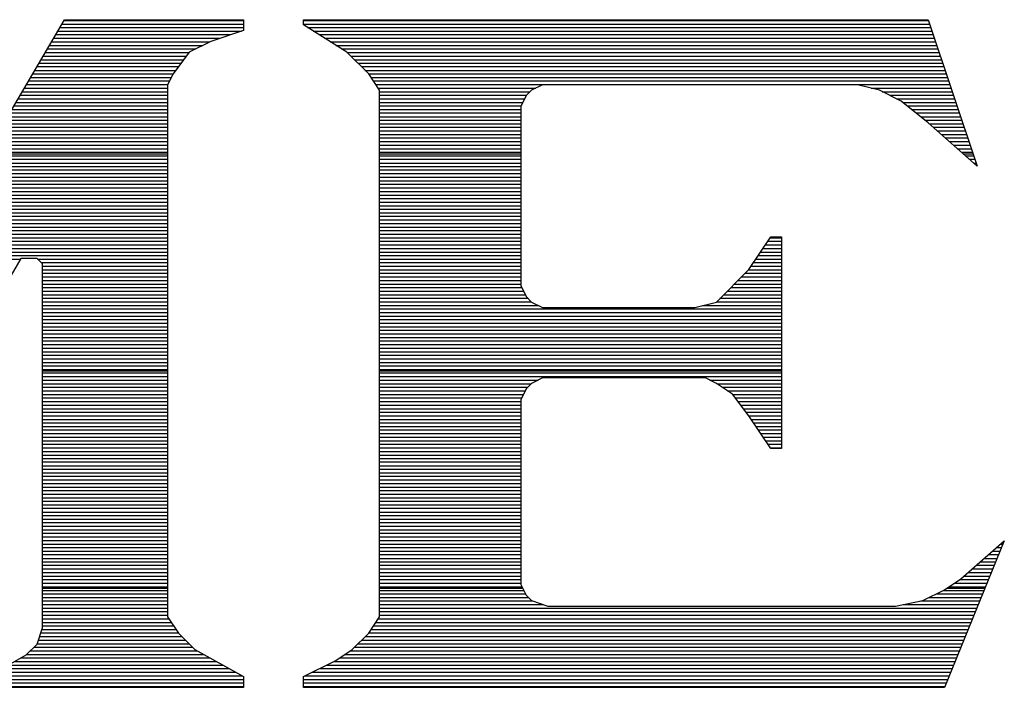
# Model space of a CAD drawing. Extents: x -19 to 106, y -45 to 160.
# Tile 11 of 21: x 9.35 to 10.9, y -30.63 to -29.56. Entities that reach past the tile are written whole.
import ezdxf

# ---------------------------------------------------------------- set-up
doc = ezdxf.new("R2010")
doc.units = 0
doc.layers.add('DF_TITLE_BLOCK', color=2, linetype='CONTINUOUS')

msp = doc.modelspace()

# ---------------------------------------------------------------- linework, layer by layer
at = {"layer": 'DF_TITLE_BLOCK'}
for points in [[(8.984488, -30.301438), (9.421876, -29.555694)], [(8.984488, -30.301438), (9.421876, -29.555694)], [(8.984488, -30.301438), (9.421876, -29.555694)], [(9.42086, -29.556964), (9.704578, -29.556964)], [(9.421876, -29.555694), (9.704578, -29.555694)], [(9.421876, -29.555694), (9.704578, -29.555694)], [(9.421876, -29.555694), (9.704578, -29.555694)], [(9.704578, -29.555694), (9.704578, -29.572712)], [(9.704578, -29.555694), (9.704578, -29.572712)], [(9.704578, -29.555694), (9.704578, -29.572712)], [(9.799066, -29.564076), (9.799066, -29.555694)], [(9.799066, -29.555694), (10.784586, -29.555694)], [(9.799066, -29.555694), (10.784586, -29.555694)], [(9.799066, -29.564076), (9.799066, -29.555694)], [(9.799066, -29.555694), (10.784586, -29.555694)], [(9.799066, -29.564076), (9.799066, -29.555694)], [(9.799066, -29.556964), (10.785094, -29.556964)], [(10.784586, -29.555694), (10.862056, -29.787088)], [(10.784586, -29.555694), (10.862056, -29.787088)], [(10.784586, -29.555694), (10.862056, -29.787088)], [(9.410954, -29.573982), (9.701276, -29.573982)], [(9.414256, -29.56814), (9.704578, -29.56814)], [(9.417558, -29.562552), (9.704578, -29.562552)], [(9.704578, -29.572712), (9.653016, -29.589984)], [(9.704578, -29.572712), (9.653016, -29.589984)], [(9.704578, -29.572712), (9.653016, -29.589984)], [(9.799066, -29.562552), (10.787126, -29.562552)], [(9.867646, -29.607002), (9.799066, -29.564076)], [(9.867646, -29.607002), (9.799066, -29.564076)], [(9.867646, -29.607002), (9.799066, -29.564076)], [(9.805416, -29.56814), (10.788904, -29.56814)], [(9.814306, -29.573982), (10.790682, -29.573982)], [(9.401302, -29.590746), (9.651492, -29.590746)], [(9.40435, -29.584904), (9.667494, -29.584904)], [(9.407652, -29.579316), (9.684512, -29.579316)], [(9.653016, -29.589984), (9.618726, -29.607002)], [(9.653016, -29.589984), (9.618726, -29.607002)], [(9.653016, -29.589984), (9.618726, -29.607002)], [(9.82345, -29.579316), (10.792714, -29.579316)], [(9.83234, -29.584904), (10.794492, -29.584904)], [(9.84123, -29.590746), (10.796524, -29.590746)], [(9.394444, -29.601922), (9.62914, -29.601922)], [(9.397746, -29.596334), (9.640316, -29.596334)], [(9.850374, -29.596334), (10.798302, -29.596334)], [(9.859264, -29.601922), (10.800334, -29.601922)], [(9.384538, -29.61894), (9.61009, -29.61894)], [(9.38784, -29.613098), (9.614154, -29.613098)], [(9.391396, -29.60751), (9.618472, -29.60751)], [(9.618726, -29.607002), (9.593326, -29.641292)], [(9.618726, -29.607002), (9.593326, -29.641292)], [(9.618726, -29.607002), (9.593326, -29.641292)], [(9.901936, -29.641292), (9.867646, -29.607002)], [(9.901936, -29.641292), (9.867646, -29.607002)], [(9.901936, -29.641292), (9.867646, -29.607002)], [(9.8679, -29.60751), (10.802112, -29.60751)], [(9.873742, -29.613098), (10.80389, -29.613098)], [(9.87933, -29.61894), (10.805922, -29.61894)], [(9.374886, -29.635704), (9.59739, -29.635704)], [(9.377934, -29.629862), (9.601708, -29.629862)], [(9.38149, -29.624528), (9.605772, -29.624528)], [(9.884918, -29.624528), (10.8077, -29.624528)], [(9.890506, -29.629862), (10.809478, -29.629862)], [(9.896094, -29.635704), (10.811256, -29.635704)], [(9.36498, -29.652468), (9.587484, -29.652468)], [(9.368028, -29.64688), (9.590278, -29.64688)], [(9.371584, -29.641292), (9.593326, -29.641292)], [(9.593326, -29.641292), (9.584436, -29.658564)], [(9.593326, -29.641292), (9.584436, -29.658564)], [(9.593326, -29.641292), (9.584436, -29.658564)], [(9.901682, -29.641292), (10.813288, -29.641292)], [(9.918954, -29.666946), (9.901936, -29.641292)], [(9.918954, -29.666946), (9.901936, -29.641292)], [(9.918954, -29.666946), (9.901936, -29.641292)], [(9.905492, -29.64688), (10.815066, -29.64688)], [(9.909302, -29.652468), (10.817098, -29.652468)], [(9.358122, -29.663898), (9.584436, -29.663898)], [(9.361678, -29.658056), (9.58469, -29.658056)], [(9.584436, -29.658564), (9.584436, -30.498542)], [(9.584436, -29.658564), (9.584436, -30.498542)], [(9.584436, -29.658564), (9.584436, -30.498542)], [(9.912858, -29.658056), (10.818876, -29.658056)], [(9.916668, -29.663898), (10.165588, -29.663898)], [(9.918954, -30.498542), (9.918954, -29.666946)], [(9.918954, -30.498542), (9.918954, -29.666946)], [(9.918954, -30.498542), (9.918954, -29.666946)], [(10.158984, -29.666946), (10.150348, -29.675582)], [(10.158984, -29.666946), (10.150348, -29.675582)], [(10.158984, -29.666946), (10.150348, -29.675582)], [(10.176256, -29.658564), (10.158984, -29.666946)], [(10.176256, -29.658564), (10.158984, -29.666946)], [(10.176256, -29.658564), (10.158984, -29.666946)], [(10.673334, -29.658564), (10.176256, -29.658564)], [(10.673334, -29.658564), (10.176256, -29.658564)], [(10.673334, -29.658564), (10.176256, -29.658564)], [(10.707624, -29.666946), (10.673334, -29.658564)], [(10.707624, -29.666946), (10.673334, -29.658564)], [(10.707624, -29.666946), (10.673334, -29.658564)], [(10.69467, -29.663898), (10.820908, -29.663898)], [(10.741914, -29.684218), (10.707624, -29.666946)], [(10.741914, -29.684218), (10.707624, -29.666946)], [(10.741914, -29.684218), (10.707624, -29.666946)], [(9.348216, -29.680662), (9.584436, -29.680662)], [(9.351772, -29.675074), (9.584436, -29.675074)], [(9.355074, -29.669486), (9.584436, -29.669486)], [(9.918954, -29.669486), (10.156444, -29.669486)], [(9.918954, -29.675074), (10.15111, -29.675074)], [(9.918954, -29.680662), (10.147808, -29.680662)], [(10.150348, -29.675582), (10.141966, -29.692854)], [(10.150348, -29.675582), (10.141966, -29.692854)], [(10.150348, -29.675582), (10.141966, -29.692854)], [(10.712196, -29.669486), (10.822686, -29.669486)], [(10.723626, -29.675074), (10.824718, -29.675074)], [(10.734802, -29.680662), (10.826496, -29.680662)], [(10.784586, -29.718508), (10.741914, -29.684218)], [(10.784586, -29.718508), (10.741914, -29.684218)], [(10.784586, -29.718508), (10.741914, -29.684218)], [(9.338564, -29.697426), (9.584436, -29.697426)], [(9.341866, -29.691838), (9.584436, -29.691838)], [(9.345168, -29.68625), (9.584436, -29.68625)], [(9.918954, -29.68625), (10.145014, -29.68625)], [(9.918954, -29.691838), (10.14222, -29.691838)], [(9.918954, -29.697426), (10.141966, -29.697426)], [(10.141966, -29.692854), (10.141966, -29.975556)], [(10.141966, -29.692854), (10.141966, -29.975556)], [(10.141966, -29.692854), (10.141966, -29.975556)], [(10.744454, -29.68625), (10.828274, -29.68625)], [(10.751566, -29.691838), (10.830052, -29.691838)], [(10.758678, -29.697426), (10.832084, -29.697426)], [(9.328658, -29.714444), (9.584436, -29.714444)], [(9.33196, -29.708856), (9.584436, -29.708856)], [(9.335262, -29.703014), (9.584436, -29.703014)], [(9.918954, -29.703014), (10.141966, -29.703014)], [(9.918954, -29.708856), (10.141966, -29.708856)], [(9.918954, -29.714444), (10.141966, -29.714444)], [(10.765536, -29.703014), (10.833862, -29.703014)], [(10.772648, -29.708856), (10.83564, -29.708856)], [(10.77976, -29.714444), (10.837672, -29.714444)], [(9.322054, -29.72562), (9.584436, -29.72562)], [(9.325356, -29.720032), (9.584436, -29.720032)], [(9.918954, -29.720032), (10.141966, -29.720032)], [(9.918954, -29.72562), (10.141966, -29.72562)], [(10.862056, -29.787088), (10.784586, -29.718508)], [(10.862056, -29.787088), (10.784586, -29.718508)], [(10.862056, -29.787088), (10.784586, -29.718508)], [(10.786618, -29.720032), (10.83945, -29.720032)], [(10.792714, -29.72562), (10.841482, -29.72562)], [(9.312148, -29.742384), (9.584436, -29.742384)], [(9.31545, -29.736796), (9.584436, -29.736796)], [(9.318752, -29.731208), (9.584436, -29.731208)], [(9.918954, -29.731208), (10.141966, -29.731208)], [(9.918954, -29.736796), (10.141966, -29.736796)], [(9.918954, -29.742384), (10.141966, -29.742384)], [(10.799064, -29.731208), (10.84326, -29.731208)], [(10.805414, -29.736796), (10.845292, -29.736796)], [(10.811764, -29.742384), (10.84707, -29.742384)], [(9.302242, -29.759402), (9.584436, -29.759402)], [(9.305544, -29.753814), (9.584436, -29.753814)], [(9.308846, -29.747972), (9.584436, -29.747972)], [(9.918954, -29.747972), (10.141966, -29.747972)], [(9.918954, -29.753814), (10.141966, -29.753814)], [(9.918954, -29.759402), (10.141966, -29.759402)], [(10.818114, -29.747972), (10.848848, -29.747972)], [(10.824464, -29.753814), (10.85088, -29.753814)], [(10.830814, -29.759402), (10.852658, -29.759402)], [(9.292336, -29.776166), (9.584436, -29.776166)], [(9.295638, -29.770578), (9.584436, -29.770578)], [(9.29767, -29.767276), (9.584436, -29.767276)], [(9.29894, -29.76499), (9.584436, -29.76499)], [(9.918954, -29.76499), (10.141966, -29.76499)], [(9.918954, -29.767276), (10.141966, -29.767276)], [(9.918954, -29.770578), (10.141966, -29.770578)], [(9.918954, -29.776166), (10.141966, -29.776166)], [(10.837164, -29.76499), (10.854436, -29.76499)], [(10.839704, -29.767276), (10.855198, -29.767276)], [(10.84326, -29.770578), (10.856468, -29.770578)], [(10.849864, -29.776166), (10.858246, -29.776166)], [(9.28243, -29.79293), (9.584436, -29.79293)], [(9.285732, -29.787342), (9.584436, -29.787342)], [(9.289034, -29.782008), (9.584436, -29.782008)], [(9.918954, -29.782008), (10.141966, -29.782008)], [(9.918954, -29.787342), (10.141966, -29.787342)], [(9.918954, -29.79293), (10.141966, -29.79293)], [(10.85596, -29.782008), (10.860024, -29.782008)], [(9.275826, -29.80436), (9.584436, -29.80436)], [(9.279128, -29.798772), (9.584436, -29.798772)], [(9.918954, -29.798772), (10.141966, -29.798772)], [(9.918954, -29.80436), (10.141966, -29.80436)], [(9.26592, -29.821124), (9.584436, -29.821124)], [(9.269222, -29.815536), (9.584436, -29.815536)], [(9.272524, -29.809948), (9.584436, -29.809948)], [(9.918954, -29.809948), (10.141966, -29.809948)], [(9.918954, -29.815536), (10.141966, -29.815536)], [(9.918954, -29.821124), (10.141966, -29.821124)], [(9.256014, -29.837888), (9.584436, -29.837888)], [(9.25957, -29.832554), (9.584436, -29.832554)], [(9.262618, -29.826966), (9.584436, -29.826966)], [(9.918954, -29.826966), (10.141966, -29.826966)], [(9.918954, -29.832554), (10.141966, -29.832554)], [(9.918954, -29.837888), (10.141966, -29.837888)], [(9.246108, -29.854906), (9.584436, -29.854906)], [(9.249664, -29.849318), (9.584436, -29.849318)], [(9.252712, -29.84373), (9.584436, -29.84373)], [(9.918954, -29.84373), (10.141966, -29.84373)], [(9.918954, -29.849318), (10.141966, -29.849318)], [(9.918954, -29.854906), (10.141966, -29.854906)], [(9.239758, -29.866082), (9.584436, -29.866082)], [(9.242806, -29.860494), (9.584436, -29.860494)], [(9.918954, -29.860494), (10.141966, -29.860494)], [(9.918954, -29.866082), (10.141966, -29.866082)], [(9.229852, -29.8831), (9.584436, -29.8831)], [(9.233154, -29.877512), (9.584436, -29.877512)], [(9.236202, -29.871924), (9.584436, -29.871924)], [(9.918954, -29.871924), (10.141966, -29.871924)], [(9.918954, -29.877512), (10.141966, -29.877512)], [(9.918954, -29.8831), (10.141966, -29.8831)], [(9.219946, -29.899864), (9.584436, -29.899864)], [(9.223248, -29.894276), (9.584436, -29.894276)], [(9.226296, -29.888688), (9.584436, -29.888688)], [(9.918954, -29.888688), (10.141966, -29.888688)], [(9.918954, -29.894276), (10.141966, -29.894276)], [(9.918954, -29.899864), (10.141966, -29.899864)], [(10.501884, -29.949902), (10.536174, -29.898594)], [(10.501884, -29.949902), (10.536174, -29.898594)], [(10.501884, -29.949902), (10.536174, -29.898594)], [(10.535158, -29.899864), (10.553446, -29.899864)], [(10.536174, -29.898594), (10.553446, -29.898594)], [(10.536174, -29.898594), (10.553446, -29.898594)], [(10.536174, -29.898594), (10.553446, -29.898594)], [(10.553446, -29.898594), (10.553446, -30.232858)], [(10.553446, -29.898594), (10.553446, -30.232858)], [(10.553446, -29.898594), (10.553446, -30.232858)], [(9.21004, -29.916882), (9.584436, -29.916882)], [(9.213342, -29.91104), (9.584436, -29.91104)], [(9.21639, -29.905452), (9.584436, -29.905452)], [(9.918954, -29.905452), (10.141966, -29.905452)], [(9.918954, -29.91104), (10.141966, -29.91104)], [(9.918954, -29.916882), (10.141966, -29.916882)], [(10.523982, -29.916882), (10.553446, -29.916882)], [(10.527792, -29.91104), (10.553446, -29.91104)], [(10.531348, -29.905452), (10.553446, -29.905452)], [(9.203436, -29.928058), (9.584436, -29.928058)], [(9.206738, -29.92247), (9.584436, -29.92247)], [(9.918954, -29.92247), (10.141966, -29.92247)], [(9.918954, -29.928058), (10.141966, -29.928058)], [(10.516362, -29.928058), (10.553446, -29.928058)], [(10.520172, -29.92247), (10.553446, -29.92247)], [(9.353296, -29.932884), (8.950198, -30.627066)], [(9.353296, -29.932884), (8.950198, -30.627066)], [(9.353296, -29.932884), (8.950198, -30.627066)], [(9.200134, -29.933646), (9.352534, -29.933646)], [(9.378696, -29.932884), (9.353296, -29.932884)], [(9.378696, -29.932884), (9.353296, -29.932884)], [(9.378696, -29.932884), (9.353296, -29.932884)], [(9.387586, -29.941266), (9.378696, -29.932884)], [(9.387586, -29.941266), (9.378696, -29.932884)], [(9.387586, -29.941266), (9.378696, -29.932884)], [(9.379712, -29.933646), (9.584436, -29.933646)], [(9.3853, -29.939234), (9.584436, -29.939234)], [(9.387586, -30.515814), (9.387586, -29.941266)], [(9.387586, -30.515814), (9.387586, -29.941266)], [(9.387586, -30.515814), (9.387586, -29.941266)], [(9.387586, -29.944822), (9.584436, -29.944822)], [(9.918954, -29.933646), (10.141966, -29.933646)], [(9.918954, -29.939234), (10.141966, -29.939234)], [(9.918954, -29.944822), (10.141966, -29.944822)], [(10.505186, -29.944822), (10.553446, -29.944822)], [(10.508996, -29.939234), (10.553446, -29.939234)], [(10.512552, -29.933646), (10.553446, -29.933646)], [(9.387586, -29.95041), (9.584436, -29.95041)], [(9.387586, -29.955998), (9.584436, -29.955998)], [(9.387586, -29.96184), (9.584436, -29.96184)], [(9.918954, -29.95041), (10.141966, -29.95041)], [(9.918954, -29.955998), (10.141966, -29.955998)], [(9.918954, -29.96184), (10.141966, -29.96184)], [(10.450576, -30.001464), (10.501884, -29.949902)], [(10.450576, -30.001464), (10.501884, -29.949902)], [(10.450576, -30.001464), (10.501884, -29.949902)], [(10.489946, -29.96184), (10.553446, -29.96184)], [(10.495534, -29.955998), (10.553446, -29.955998)], [(10.501122, -29.95041), (10.553446, -29.95041)], [(9.387586, -29.967428), (9.584436, -29.967428)], [(9.387586, -29.973016), (9.584436, -29.973016)], [(9.387586, -29.978604), (9.584436, -29.978604)], [(9.918954, -29.967428), (10.141966, -29.967428)], [(9.918954, -29.973016), (10.141966, -29.973016)], [(9.918954, -29.978604), (10.143236, -29.978604)], [(10.141966, -29.975556), (10.150348, -29.992828)], [(10.141966, -29.975556), (10.150348, -29.992828)], [(10.141966, -29.975556), (10.150348, -29.992828)], [(10.473182, -29.978604), (10.553446, -29.978604)], [(10.47877, -29.973016), (10.553446, -29.973016)], [(10.484358, -29.967428), (10.553446, -29.967428)], [(9.387586, -29.984192), (9.584436, -29.984192)], [(9.387586, -29.990034), (9.584436, -29.990034)], [(9.918954, -29.984192), (10.14603, -29.984192)], [(9.918954, -29.990034), (10.148824, -29.990034)], [(10.150348, -29.992828), (10.158984, -30.001464)], [(10.150348, -29.992828), (10.158984, -30.001464)], [(10.150348, -29.992828), (10.158984, -30.001464)], [(10.462006, -29.990034), (10.553446, -29.990034)], [(10.467594, -29.984192), (10.553446, -29.984192)], [(9.387586, -29.995368), (9.584436, -29.995368)], [(9.387586, -30.000956), (9.584436, -30.000956)], [(9.387586, -30.006798), (9.584436, -30.006798)], [(9.918954, -29.995368), (10.153142, -29.995368)], [(9.918954, -30.000956), (10.15873, -30.000956)], [(9.918954, -30.006798), (10.169652, -30.006798)], [(10.158984, -30.001464), (10.176256, -30.009846)], [(10.158984, -30.001464), (10.176256, -30.009846)], [(10.158984, -30.001464), (10.176256, -30.009846)], [(10.176256, -30.009846), (10.416286, -30.009846)], [(10.176256, -30.009846), (10.416286, -30.009846)], [(10.176256, -30.009846), (10.416286, -30.009846)], [(10.416286, -30.009846), (10.450576, -30.001464)], [(10.416286, -30.009846), (10.450576, -30.001464)], [(10.416286, -30.009846), (10.450576, -30.001464)], [(10.428732, -30.006798), (10.553446, -30.006798)], [(10.450576, -30.000956), (10.553446, -30.000956)], [(10.456164, -29.995368), (10.553446, -29.995368)], [(9.387586, -30.012386), (9.584436, -30.012386)], [(9.387586, -30.017974), (9.584436, -30.017974)], [(9.387586, -30.023562), (9.584436, -30.023562)], [(9.918954, -30.012386), (10.553446, -30.012386)], [(9.918954, -30.017974), (10.553446, -30.017974)], [(9.918954, -30.023562), (10.553446, -30.023562)], [(9.387586, -30.02915), (9.584436, -30.02915)], [(9.387586, -30.034992), (9.584436, -30.034992)], [(9.387586, -30.04058), (9.584436, -30.04058)], [(9.918954, -30.02915), (10.553446, -30.02915)], [(9.918954, -30.034992), (10.553446, -30.034992)], [(9.918954, -30.04058), (10.553446, -30.04058)], [(9.387586, -30.045914), (9.584436, -30.045914)], [(9.387586, -30.051756), (9.584436, -30.051756)], [(9.918954, -30.045914), (10.553446, -30.045914)], [(9.918954, -30.051756), (10.553446, -30.051756)], [(9.387586, -30.057344), (9.584436, -30.057344)], [(9.387586, -30.062932), (9.584436, -30.062932)], [(9.387586, -30.06852), (9.584436, -30.06852)], [(9.918954, -30.057344), (10.553446, -30.057344)], [(9.918954, -30.062932), (10.553446, -30.062932)], [(9.918954, -30.06852), (10.553446, -30.06852)], [(9.387586, -30.074108), (9.584436, -30.074108)], [(9.387586, -30.07995), (9.584436, -30.07995)], [(9.387586, -30.085538), (9.584436, -30.085538)], [(9.918954, -30.074108), (10.553446, -30.074108)], [(9.918954, -30.07995), (10.553446, -30.07995)], [(9.918954, -30.085538), (10.553446, -30.085538)], [(9.387586, -30.091126), (9.584436, -30.091126)], [(9.387586, -30.096714), (9.584436, -30.096714)], [(9.387586, -30.102302), (9.584436, -30.102302)], [(9.918954, -30.091126), (10.553446, -30.091126)], [(9.918954, -30.096714), (10.553446, -30.096714)], [(9.918954, -30.102302), (10.553446, -30.102302)], [(9.387586, -30.10789), (9.584436, -30.10789)], [(9.387586, -30.110176), (9.584436, -30.110176)], [(9.387586, -30.113478), (9.584436, -30.113478)], [(9.387586, -30.119066), (9.584436, -30.119066)], [(9.918954, -30.10789), (10.553446, -30.10789)], [(9.918954, -30.110176), (10.553446, -30.110176)], [(9.918954, -30.113478), (10.553446, -30.113478)], [(9.918954, -30.119066), (10.553446, -30.119066)], [(9.387586, -30.124908), (9.584436, -30.124908)], [(9.387586, -30.130496), (9.584436, -30.130496)], [(9.918954, -30.124908), (10.169144, -30.124908)], [(9.918954, -30.130496), (10.158476, -30.130496)], [(10.158984, -30.129988), (10.150348, -30.138624)], [(10.158984, -30.129988), (10.150348, -30.138624)], [(10.158984, -30.129988), (10.150348, -30.138624)], [(10.176256, -30.121352), (10.158984, -30.129988)], [(10.176256, -30.121352), (10.158984, -30.129988)], [(10.176256, -30.121352), (10.158984, -30.129988)], [(10.433304, -30.121352), (10.176256, -30.121352)], [(10.433304, -30.121352), (10.176256, -30.121352)], [(10.433304, -30.121352), (10.176256, -30.121352)], [(10.450576, -30.129988), (10.433304, -30.121352)], [(10.450576, -30.129988), (10.433304, -30.121352)], [(10.450576, -30.129988), (10.433304, -30.121352)], [(10.440162, -30.124908), (10.553446, -30.124908)], [(10.475976, -30.147006), (10.450576, -30.129988)], [(10.475976, -30.147006), (10.450576, -30.129988)], [(10.475976, -30.147006), (10.450576, -30.129988)], [(10.451338, -30.130496), (10.553446, -30.130496)], [(9.387586, -30.136084), (9.584436, -30.136084)], [(9.387586, -30.141672), (9.584436, -30.141672)], [(9.387586, -30.14726), (9.584436, -30.14726)], [(9.918954, -30.136084), (10.152888, -30.136084)], [(9.918954, -30.141672), (10.148824, -30.141672)], [(9.918954, -30.14726), (10.14603, -30.14726)], [(10.150348, -30.138624), (10.141966, -30.155642)], [(10.150348, -30.138624), (10.141966, -30.155642)], [(10.150348, -30.138624), (10.141966, -30.155642)], [(10.45972, -30.136084), (10.553446, -30.136084)], [(10.468102, -30.141672), (10.553446, -30.141672)], [(10.501884, -30.181296), (10.475976, -30.147006)], [(10.501884, -30.181296), (10.475976, -30.147006)], [(10.501884, -30.181296), (10.475976, -30.147006)], [(10.47623, -30.14726), (10.553446, -30.14726)], [(9.387586, -30.152848), (9.584436, -30.152848)], [(9.387586, -30.158436), (9.584436, -30.158436)], [(9.387586, -30.164024), (9.584436, -30.164024)], [(9.918954, -30.152848), (10.143236, -30.152848)], [(9.918954, -30.158436), (10.141966, -30.158436)], [(9.918954, -30.164024), (10.141966, -30.164024)], [(10.141966, -30.155642), (10.141966, -30.447234)], [(10.141966, -30.155642), (10.141966, -30.447234)], [(10.141966, -30.155642), (10.141966, -30.447234)], [(10.480548, -30.152848), (10.553446, -30.152848)], [(10.484866, -30.158436), (10.553446, -30.158436)], [(10.48893, -30.164024), (10.553446, -30.164024)], [(9.387586, -30.169866), (9.584436, -30.169866)], [(9.387586, -30.175454), (9.584436, -30.175454)], [(9.387586, -30.181042), (9.584436, -30.181042)], [(9.918954, -30.169866), (10.141966, -30.169866)], [(9.918954, -30.175454), (10.141966, -30.175454)], [(9.918954, -30.181042), (10.141966, -30.181042)], [(10.493248, -30.169866), (10.553446, -30.169866)], [(10.497312, -30.175454), (10.553446, -30.175454)], [(10.50163, -30.181042), (10.553446, -30.181042)], [(10.536174, -30.232858), (10.501884, -30.181296)], [(10.536174, -30.232858), (10.501884, -30.181296)], [(10.536174, -30.232858), (10.501884, -30.181296)], [(9.387586, -30.18663), (9.584436, -30.18663)], [(9.387586, -30.192218), (9.584436, -30.192218)], [(9.918954, -30.18663), (10.141966, -30.18663)], [(9.918954, -30.192218), (10.141966, -30.192218)], [(10.50544, -30.18663), (10.553446, -30.18663)], [(10.50925, -30.192218), (10.553446, -30.192218)], [(9.387586, -30.19806), (9.584436, -30.19806)], [(9.387586, -30.203394), (9.584436, -30.203394)], [(9.387586, -30.208982), (9.584436, -30.208982)], [(9.918954, -30.19806), (10.141966, -30.19806)], [(9.918954, -30.203394), (10.141966, -30.203394)], [(9.918954, -30.208982), (10.141966, -30.208982)], [(10.512806, -30.19806), (10.553446, -30.19806)], [(10.516616, -30.203394), (10.553446, -30.203394)], [(10.520426, -30.208982), (10.553446, -30.208982)], [(9.387586, -30.214824), (9.584436, -30.214824)], [(9.387586, -30.220412), (9.584436, -30.220412)], [(9.387586, -30.226), (9.584436, -30.226)], [(9.918954, -30.214824), (10.141966, -30.214824)], [(9.918954, -30.220412), (10.141966, -30.220412)], [(9.918954, -30.226), (10.141966, -30.226)], [(10.523982, -30.214824), (10.553446, -30.214824)], [(10.527792, -30.220412), (10.553446, -30.220412)], [(10.531602, -30.226), (10.553446, -30.226)], [(9.387586, -30.231588), (9.584436, -30.231588)], [(9.387586, -30.237176), (9.584436, -30.237176)], [(9.387586, -30.243018), (9.584436, -30.243018)], [(9.918954, -30.231588), (10.141966, -30.231588)], [(9.918954, -30.237176), (10.141966, -30.237176)], [(9.918954, -30.243018), (10.141966, -30.243018)], [(10.535412, -30.231588), (10.553446, -30.231588)], [(10.553446, -30.232858), (10.536174, -30.232858)], [(10.553446, -30.232858), (10.536174, -30.232858)], [(10.553446, -30.232858), (10.536174, -30.232858)], [(9.387586, -30.248606), (9.584436, -30.248606)], [(9.387586, -30.25394), (9.584436, -30.25394)], [(9.918954, -30.248606), (10.141966, -30.248606)], [(9.918954, -30.25394), (10.141966, -30.25394)], [(9.387586, -30.259782), (9.584436, -30.259782)], [(9.387586, -30.26537), (9.584436, -30.26537)], [(9.387586, -30.270958), (9.584436, -30.270958)], [(9.918954, -30.259782), (10.141966, -30.259782)], [(9.918954, -30.26537), (10.141966, -30.26537)], [(9.918954, -30.270958), (10.141966, -30.270958)], [(9.387586, -30.276546), (9.584436, -30.276546)], [(9.387586, -30.282134), (9.584436, -30.282134)], [(9.387586, -30.287976), (9.584436, -30.287976)], [(9.918954, -30.276546), (10.141966, -30.276546)], [(9.918954, -30.282134), (10.141966, -30.282134)], [(9.918954, -30.287976), (10.141966, -30.287976)], [(9.387586, -30.293564), (9.584436, -30.293564)], [(9.387586, -30.299152), (9.584436, -30.299152)], [(9.387586, -30.30474), (9.584436, -30.30474)], [(9.918954, -30.293564), (10.141966, -30.293564)], [(9.918954, -30.299152), (10.141966, -30.299152)], [(9.918954, -30.30474), (10.141966, -30.30474)], [(9.387586, -30.310328), (9.584436, -30.310328)], [(9.387586, -30.315916), (9.584436, -30.315916)], [(9.918954, -30.310328), (10.141966, -30.310328)], [(9.918954, -30.315916), (10.141966, -30.315916)], [(9.387586, -30.321504), (9.584436, -30.321504)], [(9.387586, -30.327092), (9.584436, -30.327092)], [(9.387586, -30.332934), (9.584436, -30.332934)], [(9.918954, -30.321504), (10.141966, -30.321504)], [(9.918954, -30.327092), (10.141966, -30.327092)], [(9.918954, -30.332934), (10.141966, -30.332934)], [(9.387586, -30.338522), (9.584436, -30.338522)], [(9.387586, -30.34411), (9.584436, -30.34411)], [(9.387586, -30.349698), (9.584436, -30.349698)], [(9.918954, -30.338522), (10.141966, -30.338522)], [(9.918954, -30.34411), (10.141966, -30.34411)], [(9.918954, -30.349698), (10.141966, -30.349698)], [(9.387586, -30.355286), (9.584436, -30.355286)], [(9.387586, -30.360874), (9.584436, -30.360874)], [(9.387586, -30.366462), (9.584436, -30.366462)], [(9.918954, -30.355286), (10.141966, -30.355286)], [(9.918954, -30.360874), (10.141966, -30.360874)], [(9.918954, -30.366462), (10.141966, -30.366462)], [(9.387586, -30.37205), (9.584436, -30.37205)], [(9.387586, -30.377892), (9.584436, -30.377892)], [(9.918954, -30.37205), (10.141966, -30.37205)], [(9.918954, -30.377892), (10.141966, -30.377892)], [(10.904728, -30.378654), (10.810494, -30.610048)], [(10.904728, -30.378654), (10.810494, -30.610048)], [(10.904728, -30.378654), (10.810494, -30.610048)], [(10.836148, -30.438598), (10.904728, -30.378654)], [(10.836148, -30.438598), (10.904728, -30.378654)], [(10.836148, -30.438598), (10.904728, -30.378654)], [(9.387586, -30.38348), (9.584436, -30.38348)], [(9.387586, -30.389068), (9.584436, -30.389068)], [(9.387586, -30.394656), (9.584436, -30.394656)], [(9.918954, -30.38348), (10.141966, -30.38348)], [(9.918954, -30.389068), (10.141966, -30.389068)], [(9.918954, -30.394656), (10.141966, -30.394656)], [(10.88644, -30.394656), (10.898124, -30.394656)], [(10.89279, -30.389068), (10.90041, -30.389068)], [(10.89914, -30.38348), (10.902696, -30.38348)], [(9.387586, -30.400244), (9.584436, -30.400244)], [(9.387586, -30.406086), (9.584436, -30.406086)], [(9.387586, -30.41142), (9.584436, -30.41142)], [(9.918954, -30.400244), (10.141966, -30.400244)], [(9.918954, -30.406086), (10.141966, -30.406086)], [(9.918954, -30.41142), (10.141966, -30.41142)], [(10.866882, -30.41142), (10.891266, -30.41142)], [(10.873486, -30.406086), (10.893552, -30.406086)], [(10.879836, -30.400244), (10.895838, -30.400244)], [(9.387586, -30.417008), (9.584436, -30.417008)], [(9.387586, -30.42285), (9.584436, -30.42285)], [(9.387586, -30.428438), (9.584436, -30.428438)], [(9.918954, -30.417008), (10.141966, -30.417008)], [(9.918954, -30.42285), (10.141966, -30.42285)], [(9.918954, -30.428438), (10.141966, -30.428438)], [(10.847832, -30.428438), (10.884408, -30.428438)], [(10.854182, -30.42285), (10.886694, -30.42285)], [(10.860532, -30.417008), (10.88898, -30.417008)], [(9.387586, -30.434026), (9.584436, -30.434026)], [(9.387586, -30.439614), (9.584436, -30.439614)], [(9.387586, -30.445202), (9.584436, -30.445202)], [(9.918954, -30.434026), (10.141966, -30.434026)], [(9.918954, -30.439614), (10.141966, -30.439614)], [(9.918954, -30.445202), (10.141966, -30.445202)], [(10.810494, -30.455616), (10.836148, -30.438598)], [(10.810494, -30.455616), (10.836148, -30.438598)], [(10.810494, -30.455616), (10.836148, -30.438598)], [(10.825988, -30.445202), (10.87755, -30.445202)], [(10.834624, -30.439614), (10.879836, -30.439614)], [(10.841482, -30.434026), (10.882122, -30.434026)], [(9.387586, -30.451044), (9.584436, -30.451044)], [(9.387586, -30.453076), (9.584436, -30.453076)], [(9.387586, -30.456632), (9.584436, -30.456632)], [(9.918954, -30.451044), (10.143744, -30.451044)], [(9.918954, -30.453076), (10.14476, -30.453076)], [(9.918954, -30.456632), (10.146538, -30.456632)], [(10.141966, -30.447234), (10.150348, -30.464252)], [(10.141966, -30.447234), (10.150348, -30.464252)], [(10.141966, -30.447234), (10.150348, -30.464252)], [(10.776204, -30.472888), (10.810494, -30.455616)], [(10.776204, -30.472888), (10.810494, -30.455616)], [(10.776204, -30.472888), (10.810494, -30.455616)], [(10.808716, -30.456632), (10.872978, -30.456632)], [(10.814304, -30.453076), (10.874248, -30.453076)], [(10.817606, -30.451044), (10.875264, -30.451044)], [(9.387586, -30.46222), (9.584436, -30.46222)], [(9.387586, -30.467808), (9.584436, -30.467808)], [(9.387586, -30.473396), (9.584436, -30.473396)], [(9.918954, -30.46222), (10.149332, -30.46222)], [(9.918954, -30.467808), (10.153904, -30.467808)], [(9.918954, -30.473396), (10.160508, -30.473396)], [(10.150348, -30.464252), (10.158984, -30.472888)], [(10.150348, -30.464252), (10.158984, -30.472888)], [(10.150348, -30.464252), (10.158984, -30.472888)], [(10.158984, -30.472888), (10.184638, -30.481524)], [(10.158984, -30.472888), (10.184638, -30.481524)], [(10.158984, -30.472888), (10.184638, -30.481524)], [(10.733278, -30.481524), (10.776204, -30.472888)], [(10.733278, -30.481524), (10.776204, -30.472888)], [(10.733278, -30.481524), (10.776204, -30.472888)], [(10.773156, -30.473396), (10.86612, -30.473396)], [(10.78611, -30.467808), (10.868406, -30.467808)], [(10.79754, -30.46222), (10.870692, -30.46222)], [(9.387586, -30.478984), (9.584436, -30.478984)], [(9.387586, -30.484572), (9.584436, -30.484572)], [(9.387586, -30.49016), (9.584436, -30.49016)], [(9.918954, -30.478984), (10.177526, -30.478984)], [(9.918954, -30.484572), (10.861548, -30.484572)], [(9.918954, -30.49016), (10.859262, -30.49016)], [(10.184638, -30.481524), (10.733278, -30.481524)], [(10.184638, -30.481524), (10.733278, -30.481524)], [(10.184638, -30.481524), (10.733278, -30.481524)], [(10.745216, -30.478984), (10.863834, -30.478984)], [(9.387586, -30.496002), (9.584436, -30.496002)], [(9.387586, -30.50159), (9.586468, -30.50159)], [(9.387586, -30.507178), (9.590278, -30.507178)], [(9.584436, -30.498542), (9.601708, -30.524196)], [(9.584436, -30.498542), (9.601708, -30.524196)], [(9.584436, -30.498542), (9.601708, -30.524196)], [(9.901936, -30.524196), (9.918954, -30.498542)], [(9.901936, -30.524196), (9.918954, -30.498542)], [(9.901936, -30.524196), (9.918954, -30.498542)], [(9.913112, -30.507178), (10.852404, -30.507178)], [(9.916922, -30.50159), (10.85469, -30.50159)], [(9.918954, -30.496002), (10.856976, -30.496002)], [(9.378696, -30.541468), (9.387586, -30.515814)], [(9.378696, -30.541468), (9.387586, -30.515814)], [(9.378696, -30.541468), (9.387586, -30.515814)], [(9.38657, -30.518354), (9.597898, -30.518354)], [(9.387586, -30.512766), (9.594088, -30.512766)], [(9.905746, -30.518354), (10.847832, -30.518354)], [(9.909556, -30.512766), (10.850118, -30.512766)], [(9.380982, -30.535118), (9.61263, -30.535118)], [(9.38276, -30.52953), (9.607042, -30.52953)], [(9.384538, -30.523942), (9.601708, -30.523942)], [(9.601708, -30.524196), (9.627616, -30.550104)], [(9.601708, -30.524196), (9.627616, -30.550104)], [(9.601708, -30.524196), (9.627616, -30.550104)], [(9.876028, -30.550104), (9.901936, -30.524196)], [(9.876028, -30.550104), (9.901936, -30.524196)], [(9.876028, -30.550104), (9.901936, -30.524196)], [(9.89076, -30.535118), (10.840974, -30.535118)], [(9.896348, -30.52953), (10.84326, -30.52953)], [(9.901936, -30.523942), (10.845546, -30.523942)], [(9.361678, -30.558486), (9.378696, -30.541468)], [(9.361678, -30.558486), (9.378696, -30.541468)], [(9.361678, -30.558486), (9.378696, -30.541468)], [(9.368028, -30.552136), (9.631426, -30.552136)], [(9.37387, -30.546548), (9.62406, -30.546548)], [(9.37895, -30.54096), (9.618472, -30.54096)], [(9.627616, -30.550104), (9.704578, -30.592776)], [(9.627616, -30.550104), (9.704578, -30.592776)], [(9.627616, -30.550104), (9.704578, -30.592776)], [(9.850374, -30.567122), (9.876028, -30.550104)], [(9.850374, -30.567122), (9.876028, -30.550104)], [(9.850374, -30.567122), (9.876028, -30.550104)], [(9.87298, -30.552136), (10.834116, -30.552136)], [(9.879584, -30.546548), (10.836402, -30.546548)], [(9.885172, -30.54096), (10.838688, -30.54096)], [(9.301734, -30.592776), (9.361678, -30.558486)], [(9.301734, -30.592776), (9.361678, -30.558486)], [(9.301734, -30.592776), (9.361678, -30.558486)], [(9.34339, -30.5689), (9.661652, -30.5689)], [(9.353296, -30.563312), (9.651492, -30.563312)], [(9.36244, -30.557724), (9.641332, -30.557724)], [(9.799066, -30.592776), (9.850374, -30.567122)], [(9.799066, -30.592776), (9.850374, -30.567122)], [(9.799066, -30.592776), (9.850374, -30.567122)], [(9.846564, -30.5689), (10.827258, -30.5689)], [(9.855962, -30.563312), (10.829544, -30.563312)], [(9.864344, -30.557724), (10.83183, -30.557724)], [(9.323832, -30.580076), (9.681972, -30.580076)], [(9.333738, -30.574488), (9.671812, -30.574488)], [(9.824212, -30.580076), (10.822686, -30.580076)], [(9.835388, -30.574488), (10.824972, -30.574488)], [(9.301734, -30.597094), (9.704578, -30.597094)], [(9.30402, -30.591506), (9.702292, -30.591506)], [(9.313926, -30.585918), (9.691878, -30.585918)], [(9.704578, -30.592776), (9.704578, -30.610048)], [(9.704578, -30.592776), (9.704578, -30.610048)], [(9.704578, -30.592776), (9.704578, -30.610048)], [(9.799066, -30.610048), (9.799066, -30.592776)], [(9.799066, -30.610048), (9.799066, -30.592776)], [(9.799066, -30.610048), (9.799066, -30.592776)], [(9.799066, -30.597094), (10.815828, -30.597094)], [(9.801606, -30.591506), (10.818114, -30.591506)], [(9.812782, -30.585918), (10.8204, -30.585918)], [(9.301734, -30.602682), (9.704578, -30.602682)], [(9.301734, -30.60827), (9.704578, -30.60827)], [(9.704578, -30.610048), (9.301734, -30.610048)], [(9.704578, -30.610048), (9.301734, -30.610048)], [(9.704578, -30.610048), (9.301734, -30.610048)], [(9.799066, -30.602682), (10.813542, -30.602682)], [(9.799066, -30.60827), (10.811002, -30.60827)], [(10.810494, -30.610048), (9.799066, -30.610048)], [(10.810494, -30.610048), (9.799066, -30.610048)], [(10.810494, -30.610048), (9.799066, -30.610048)]]:
    msp.add_lwpolyline(points, dxfattribs=at)

doc.saveas('drawing.dxf')
